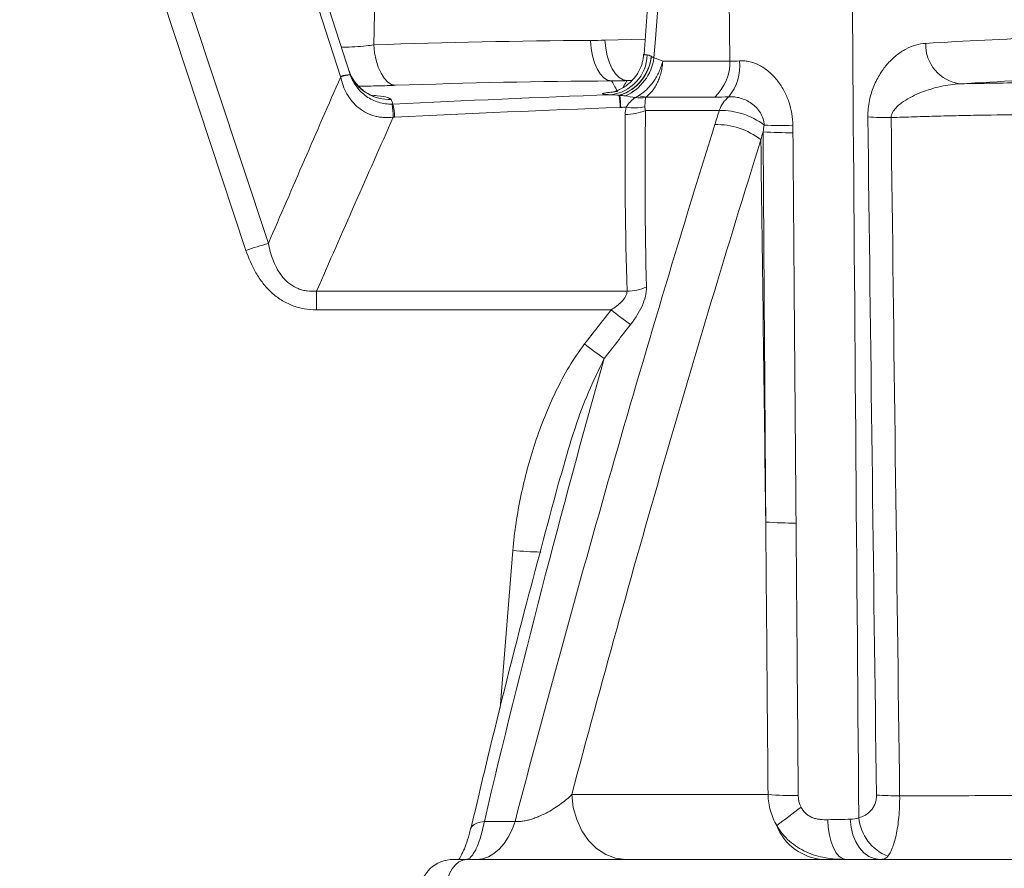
# Model space of a CAD drawing. Header units: millimetres. Extents: x 0 to 8410, y 0 to 5940.
# Tile 10 of 256: x 1047 to 1162, y 1420 to 1519. Entities that reach past the tile are written whole.
import ezdxf

# ---------------------------------------------------------------- set-up
doc = ezdxf.new("R2010")
doc.units = ezdxf.units.MM
doc.header["$LTSCALE"] = 10
doc.styles.add('SLDTEXTSTYLE0', font='TXT', dxfattribs={"width": 0.605})
doc.dimstyles.new('SLDDIMSTYLE0', dxfattribs={"dimtxt": 50, "dimasz": 50, "dimexe": 0, "dimexo": 0.0625, "dimgap": 12.5, "dimtad": 1, "dimtoh": 1, "dimdec": 1, "dimrnd": 1e-09, "dimzin": 12, "dimdsep": 46, "dimtxsty": 'SLDTEXTSTYLE0', "dimsah": 1, "dimcen": 0.09, "dimadec": 0, "dimazin": 0, "dimtfac": 1, "dimtofl": 0, "dimtmove": 0, "dimatfit": 3, "dimfxl": 0, "dimfrac": 2, "dimtolj": 1, "dimtzin": 12, "dimarcsym": 0})

# ---------------------------------------------------------------- blocks, each defined once
blk = doc.blocks.new('*D8')
at = {"color": 7, "linetype": 'Continuous', "lineweight": 0}
for p, q in [((1441.19, 1878.04), (715.54, 1878.04)), ((730.54, 1878.04), (730.54, 1383.04)), ((1102.29, 1383.04), (715.54, 1383.04))]:
    blk.add_line(p, q, dxfattribs=at)
for points in [[(730.54, 1878.04), (723.04, 1828.04), (738.04, 1828.04)], [(730.54, 1383.04), (738.04, 1433.04), (723.04, 1433.04)]]:
    blk.add_solid(points, dxfattribs=at)
at = {"color": 7, "linetype": 'Continuous', "lineweight": 0, "insert": (666.09, 1573.26), "char_height": 50, "attachment_point": 1, "rotation": 90, "style": 'SLDTEXTSTYLE0'}
blk.add_mtext('495', dxfattribs=at)
blk = doc.blocks.new('*D9')
at = {"color": 7, "linetype": 'Continuous', "lineweight": 0}
for p, q in [((1441.19, 3305.04), (615.54, 3305.04)), ((630.54, 3305.04), (630.54, 1383.04)), ((1102.29, 1383.04), (615.54, 1383.04))]:
    blk.add_line(p, q, dxfattribs=at)
for points in [[(630.54, 3305.04), (623.04, 3255.04), (638.04, 3255.04)], [(630.54, 1383.04), (638.04, 1433.04), (623.04, 1433.04)]]:
    blk.add_solid(points, dxfattribs=at)
at = {"color": 7, "linetype": 'Continuous', "lineweight": 0, "insert": (566.09, 2267.66), "char_height": 50, "attachment_point": 1, "rotation": 90, "style": 'SLDTEXTSTYLE0'}
blk.add_mtext('1922', dxfattribs=at)

msp = doc.modelspace()

# ---------------------------------------------------------------- linework, layer by layer
at = {"color": 7, "linetype": 'Continuous', "lineweight": 0}
for p, q in [((1068.001483, 1567.472011), (1085.731868, 1512.903497)), ((1120.611805, 1522.26767), (1120.09174, 1515.289411)), ((1085.561637, 1513.427437), (1085.850317, 1512.7258)), ((1110.3984, 1466.068082), (1110.335562, 1465.856895)), ((1099.352021, 1421.044763), (1165.017668, 1421.044763))]:
    msp.add_line(p, q, dxfattribs=at)
at = {"color": 8, "linetype": 'Continuous', "lineweight": 0}
for p, q in [((1084.585819, 1512.693435), (1066.855434, 1567.261964)), ((1073.524717, 1492.330075), (1051.877949, 1557.769165)), ((1130.130652, 1514.458448), (1130.056921, 1522.201777)), ((1115.513522, 1516.93292), (1120.222885, 1517.049223)), ((1122.276369, 1514.458448), (1130.130652, 1514.458448)), ((1118.672389, 1512.212843), (1118.104417, 1512.197003)), ((1128.359783, 1510.269582), (1120.301623, 1510.269582)), ((1128.895242, 1508.705899), (1120.263163, 1508.705899)), ((1081.792954, 1487.561055), (1081.792954, 1485.360496)), ((1081.792954, 1487.561055), (1118.100572, 1487.561055)), ((1116.231222, 1485.360496), (1081.792954, 1485.360496)), ((1103.266153, 1438.755233), (1104.749177, 1457.195439)), ((1111.637521, 1428.626076), (1134.593252, 1428.626076)), ((1101.409141, 1425.495025), (1104.997028, 1425.495025))]:
    msp.add_line(p, q, dxfattribs=at)
at = {"color": 8, "linetype": 'Continuous', "lineweight": 0, "flags": 128}
for points in [[(1054.49878, 1558.575928), (1057.00824, 1550.990105), (1067.04608, 1520.646826), (1076.146487, 1493.137084)], [(1088.608671, 1522.201777), (1088.52442, 1518.121854), (1088.488493, 1516.378701)], [(1121.805731, 1522.201777), (1121.417854, 1517.067507), (1121.251453, 1514.86373)], [(1113.839153, 1516.898141), (1113.910649, 1515.970856), (1114.066023, 1515.08537), (1114.299837, 1514.272779), (1114.603851, 1513.561636), (1114.967409, 1512.97693), (1115.377713, 1512.539223), (1115.820352, 1512.263865), (1116.27977, 1512.16057)], [(1115.513522, 1516.93292), (1115.60731, 1515.996605), (1115.785945, 1515.103266), (1116.043005, 1514.284939), (1116.369266, 1513.570994), (1116.753045, 1512.987048), (1117.180545, 1512.554035), (1117.636461, 1512.287498), (1118.104417, 1512.197003)], [(1088.488493, 1516.378701), (1088.58012, 1515.456632), (1088.754076, 1514.57572), (1089.004282, 1513.766617), (1089.322064, 1513.057441), (1089.696366, 1512.472853), (1090.114165, 1512.033209), (1090.560932, 1511.753768), (1091.021124, 1511.644259)], [(1117.947284, 1421.044763), (1116.755206, 1421.188437), (1115.605939, 1421.61429), (1114.540774, 1422.307026), (1113.597963, 1423.241768), (1112.811375, 1424.384944), (1112.209249, 1425.695487), (1111.813221, 1427.12633), (1111.637521, 1428.626076)], [(1099.81497, 1424.656335), (1099.838246, 1424.728159), (1099.979196, 1424.952239), (1100.21374, 1425.145358), (1100.535963, 1425.302662), (1100.937802, 1425.420203), (1101.409141, 1425.495025)], [(1100.507755, 1421.044763), (1101.20124, 1421.121795), (1101.881359, 1421.351396), (1102.535043, 1421.729151), (1103.149671, 1422.247783), (1103.713442, 1422.897306), (1104.215462, 1423.665211), (1104.64609, 1424.536713), (1104.997028, 1425.495025)], [(1141.576204, 1425.690588), (1141.64127, 1424.767181), (1141.778197, 1423.888549), (1141.982179, 1423.085492), (1142.246079, 1422.386155), (1142.560635, 1421.815045), (1142.91482, 1421.39218), (1143.29623, 1421.132386), (1143.691499, 1421.044763)], [(1144.208196, 1425.746255), (1144.307773, 1424.814433), (1144.525889, 1423.926372), (1144.85478, 1423.113667), (1145.282749, 1422.405221), (1145.794574, 1421.826236), (1146.372046, 1421.397306), (1146.994632, 1421.13369), (1147.640172, 1421.044763)], [(1096.889917, 1417.254109), (1096.958477, 1418.003984), (1097.113017, 1418.719404), (1097.347963, 1419.374675), (1097.654898, 1419.946261), (1098.022777, 1420.413632), (1098.438416, 1420.760002), (1098.886866, 1420.972929), (1099.352021, 1421.044763)]]:
    msp.add_lwpolyline(points, dxfattribs=at)
at = {"color": 8, "linetype": 'Continuous', "lineweight": 0}
for centre, radius, start, end in [((1157.657784, 1516.414323), 4.626814, 178.20897571, 262.79515291), ((1115.658282, 1515.324057), 4.805102, 275.98026854, 358.5405475), ((1115.643691, 1515.559124), 5.306872, 286.83164381, 354.51506817), ((1115.636406, 1515.569346), 5.345438, 287.56320378, 354.28049826), ((1115.503833, 1515.679634), 5.805241, 294.50253636, 351.92054776), ((1125.509508, 1513.95117), 5.783361, 320.87230523, 5.38991992), ((1124.535044, 1514.355271), 5.59656, 313.11061791, 1.05635568), ((1085.731793, 1509.672583), 3.230914, 89.9986822, 110.77446867), ((1085.912558, 1509.204399), 3.669299, 92.64929154, 110.86510135), ((1090.310255, 1514.973802), 4.994453, 206.75008108, 272.32627139), ((1097.536356, 1508.149525), 19.781703, 2.62259822, 6.76453919), ((1097.684731, 1508.11342), 19.706485, 2.74546657, 6.87713467), ((1119.584883, 1514.041011), 3.863726, 262.15456423, 280.31300349), ((1120.483593, 1512.889036), 2.625767, 247.8938604, 266.02611784), ((1132.230982, 1507.582427), 3.519851, 129.41946342, 161.38655726), ((1077.35648, 1507.646435), 13.404413, 1.17213441, 7.72426505), ((1082.214283, 1507.645167), 8.697357, 1.85431667, 11.98633022), ((1118.984005, 1514.327795), 5.337093, 259.418063, 283.06911974), ((1117.980766, 1514.024833), 5.787952, 269.07789209, 293.22455702), ((1129.06343, 1500.351117), 8.356475, 52.61612817, 91.15325613), ((1148.960516, 1548.898449), 41.036486, 266.23975679, 270.03722597), ((1128.671531, 1498.925832), 8.120675, 51.23598966, 92.1569501), ((1136.170041, 1553.001309), 46.055149, 267.47003753, 271.65262886), ((1137.161083, 1549.448514), 43.353839, 265.84067516, 270.46251391), ((1092.538106, 1435.222629), 60.189445, 105.80318727, 108.41469592), ((1118.036832, 1493.608308), 6.047589, 270.60389583, 292.70379435), ((1158.524275, 1539.011022), 68.316039, 231.75106112, 234.14617645), ((1154.490538, 1534.793262), 67.55972, 232.24916512, 234.68549038), ((1137.48009, 1503.411368), 42.999114, 265.7961437, 270.51844851), ((1108.956946, 1505.556661), 48.54393, 265.02738322, 268.88955815), ((1137.73099, 1471.703551), 43.191599, 265.8339668, 270.5321186), ((1149.938853, 1469.867371), 41.378669, 266.3081018, 270.06888715), ((1367.239148, 1121.889484), 381.483839, 126.85072719, 127.38714913), ((1150.619315, 1426.452064), 5.433987, 185.62555582, 248.15597092), ((1141.406828, 1427.265978), 6.231246, 201.34624843, 266.74835355)]:
    msp.add_arc(centre, radius, start, end, dxfattribs=at)
at = {"color": 7, "linetype": 'Continuous', "lineweight": 0}
msp.add_arc((1097.819389, 1417.044771), 3.999993, 89.99996428, 176.3849107, dxfattribs=at)
at = {"color": 8, "linetype": 'Continuous', "lineweight": 0}
for points in [[(1144.457477, 1522.201772), (1144.694608, 1490.108895), (1144.946315, 1458.014726), (1145.211502, 1425.919387)], [(1088.488487, 1516.378703), (1096.93347, 1516.678564), (1105.383868, 1516.847467), (1113.839158, 1516.898134)], [(1113.839158, 1516.898134), (1114.397623, 1516.901481), (1114.955746, 1516.913085), (1115.513525, 1516.932925)], [(1153.03323, 1516.558928), (1162.265416, 1517.115678), (1171.508208, 1517.484507), (1180.761599, 1517.665557)], [(1120.461823, 1515.201679), (1120.595095, 1515.201215), (1120.749886, 1515.143631), (1120.92627, 1515.051877)], [(1120.92627, 1515.051877), (1120.935871, 1515.046883), (1120.945526, 1515.0418), (1120.955234, 1515.036634)], [(1120.955234, 1515.036634), (1121.049633, 1514.986404), (1121.148252, 1514.927763), (1121.251455, 1514.863736)], [(1121.251455, 1514.863736), (1121.597801, 1514.753209), (1121.939617, 1514.618705), (1122.276376, 1514.458448)], [(1130.130656, 1514.458448), (1130.489256, 1514.445527), (1130.868092, 1514.458522), (1131.267295, 1514.494426)], [(1076.146493, 1493.137081), (1078.960789, 1499.677697), (1081.781178, 1506.176413), (1084.605669, 1512.633071)], [(1084.605669, 1512.633071), (1084.598981, 1512.653174), (1084.592365, 1512.673298), (1084.58582, 1512.69344)], [(1085.731869, 1512.903496), (1085.735521, 1512.892254), (1085.739216, 1512.881015), (1085.742954, 1512.869779)], [(1184.731468, 1512.9276), (1175.502888, 1512.747056), (1166.284465, 1512.379229), (1157.077505, 1511.824036)], [(1116.279765, 1512.160569), (1107.856369, 1512.110312), (1099.435967, 1511.942423), (1091.021125, 1511.644253)], [(1090.512973, 1509.983469), (1090.580157, 1509.813036), (1090.649833, 1509.635719), (1090.722014, 1509.451421)], [(1090.722014, 1509.451421), (1099.197528, 1509.864757), (1107.676583, 1510.227959), (1116.1589, 1510.545102)], [(1117.180348, 1510.479606), (1116.814019, 1510.517323), (1116.468746, 1510.545274), (1116.1589, 1510.545102)], [(1117.249439, 1510.473082), (1117.226352, 1510.475282), (1117.20332, 1510.477457), (1117.180348, 1510.479606)], [(1117.911461, 1510.397197), (1117.686104, 1510.424593), (1117.465093, 1510.450494), (1117.249439, 1510.473082)], [(1119.057485, 1510.21345), (1118.677593, 1510.290057), (1118.295448, 1510.350517), (1117.911461, 1510.397197)], [(1119.057485, 1510.21345), (1119.199288, 1510.285304), (1119.345448, 1510.366399), (1119.49545, 1510.456291)], [(1129.995907, 1510.301572), (1129.435043, 1510.280618), (1128.889793, 1510.269578), (1128.359782, 1510.269578)], [(1090.639262, 1509.448064), (1090.666868, 1509.448934), (1090.694459, 1509.450054), (1090.722014, 1509.451421)], [(1117.297344, 1509.054673), (1108.49709, 1508.729527), (1099.700233, 1508.355036), (1090.907081, 1507.926597)], [(1117.368598, 1509.057346), (1117.344848, 1509.056442), (1117.321096, 1509.05555), (1117.297344, 1509.054673)], [(1118.003899, 1509.081464), (1117.79213, 1509.073454), (1117.580363, 1509.065414), (1117.368598, 1509.057346)], [(1117.887621, 1508.237629), (1117.890243, 1508.522074), (1117.926783, 1508.80354), (1118.003899, 1509.081464)], [(1120.190861, 1509.128947), (1120.185075, 1508.980709), (1120.214007, 1508.840884), (1120.263156, 1508.705904)], [(1090.758094, 1507.92064), (1087.764505, 1501.180302), (1084.775339, 1494.393695), (1081.792951, 1487.561058)], [(1090.907081, 1507.926597), (1090.857449, 1507.924179), (1090.807781, 1507.922193), (1090.758094, 1507.92064)], [(1118.100576, 1487.561058), (1117.897675, 1494.498438), (1117.824515, 1501.390626), (1117.887621, 1508.237629)], [(1120.263156, 1508.705904), (1120.164837, 1501.858172), (1120.203001, 1494.96603), (1120.371004, 1488.029333)], [(1128.365898, 1507.040757), (1128.538904, 1507.595803), (1128.715342, 1508.15085), (1128.895237, 1508.705904)], [(1147.274427, 1428.574572), (1146.932812, 1455.033642), (1146.597647, 1481.492231), (1146.269278, 1507.950307)], [(1148.987175, 1507.861973), (1149.314293, 1481.404729), (1149.648218, 1454.94697), (1149.988602, 1428.48873)], [(1134.016629, 1506.208856), (1134.057849, 1506.469317), (1134.098071, 1506.730039), (1134.137075, 1506.99105)], [(1137.498268, 1506.965317), (1137.504683, 1506.675601), (1137.508853, 1506.385843), (1137.511047, 1506.09609)], [(1134.016629, 1506.208856), (1133.928785, 1505.891826), (1133.841912, 1505.574799), (1133.756007, 1505.257775)], [(1134.328027, 1460.527944), (1134.135257, 1475.438046), (1133.944563, 1490.347992), (1133.756007, 1505.257775)], [(1113.128537, 1481.375101), (1114.156956, 1482.708077), (1115.191123, 1484.03659), (1116.23122, 1485.360498)], [(1118.510246, 1483.639919), (1117.479942, 1482.319446), (1116.455479, 1480.994468), (1115.436678, 1479.665121)], [(1115.436678, 1479.665121), (1110.377983, 1461.795198), (1105.718676, 1443.740653), (1101.40914, 1425.495023)], [(1134.593258, 1428.626077), (1134.50336, 1439.260162), (1134.414937, 1449.89412), (1134.328027, 1460.527944)], [(1138.132118, 1428.513816), (1138.136068, 1428.042623), (1138.238653, 1427.575656), (1138.450964, 1427.153121)], [(1144.208195, 1425.746256), (1144.573418, 1425.757577), (1144.909762, 1425.787044), (1145.211502, 1425.919387)], [(1141.576204, 1425.69059), (1142.550635, 1425.703499), (1143.427802, 1425.722064), (1144.208195, 1425.746256)]]:
    msp.add_open_spline(points, degree=3, dxfattribs=at)
for points, knots in [([(1084.682036, 1516.13456), (1084.773695, 1516.129255), (1085.233369, 1516.102647), (1086.268999, 1516.142629), (1087.49774, 1516.237887), (1088.193955, 1516.336839), (1088.488493, 1516.378701)], [0, 0, 0, 0, 0.0833290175, 0.4178971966, 0.7537375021, 1, 1, 1, 1]), ([(1146.269278, 1507.950307), (1146.265189, 1508.279741), (1146.279357, 1508.604836), (1146.341833, 1509.246911), (1146.389905, 1509.560179), (1146.513498, 1510.164288), (1146.589182, 1510.45673), (1146.764857, 1511.024789), (1146.865183, 1511.300729), (1147.190862, 1512.087567), (1147.442493, 1512.56557), (1147.860461, 1513.227911), (1148.006814, 1513.439426), (1148.307119, 1513.83837), (1148.461694, 1514.026829), (1148.937578, 1514.56193), (1149.270931, 1514.878582), (1149.793528, 1515.297369), (1149.97152, 1515.427519), (1150.33517, 1515.668733), (1150.52072, 1515.779611), (1151.454025, 1516.278171), (1152.228363, 1516.510391), (1153.03323, 1516.558928)], [0, 0, 0, 0, 0.0625, 0.0625, 0.125, 0.125, 0.1875, 0.1875, 0.25, 0.25, 0.375, 0.375, 0.4375, 0.4375, 0.5, 0.5, 0.625, 0.625, 0.6875, 0.6875, 0.75, 0.75, 1, 1, 1, 1]), ([(1120.087389, 1515.285164), (1120.079422, 1515.279561), (1120.004287, 1515.226717), (1120.1981, 1515.206355), (1120.421507, 1515.202389), (1120.461825, 1515.201673)], [0, 0, 0, 0, 0.088587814, 0.835515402, 1, 1, 1, 1]), ([(1131.267295, 1514.494426), (1131.465292, 1514.512233), (1131.666817, 1514.512799), (1132.076743, 1514.479897), (1132.283162, 1514.446397), (1132.691181, 1514.348854), (1132.893932, 1514.284717), (1133.296543, 1514.127013), (1133.497277, 1514.032933), (1134.087363, 1513.710358), (1134.454418, 1513.44815), (1134.963716, 1513.000229), (1135.126892, 1512.841472), (1135.440127, 1512.505828), (1135.590537, 1512.328352), (1136.01475, 1511.778674), (1136.265516, 1511.384498), (1136.696924, 1510.563128), (1136.877589, 1510.137039), (1137.172706, 1509.256501), (1137.286225, 1508.803067), (1137.443346, 1507.891719), (1137.487958, 1507.431016), (1137.498268, 1506.965317)], [0, 0, 0, 0, 0.0625, 0.0625, 0.125, 0.125, 0.1875, 0.1875, 0.25, 0.25, 0.375, 0.375, 0.4375, 0.4375, 0.5, 0.5, 0.625, 0.625, 0.75, 0.75, 0.875, 0.875, 1, 1, 1, 1]), ([(1119.49545, 1510.456291), (1119.813286, 1510.646762), (1120.116323, 1510.881473), (1120.549014, 1511.29776), (1120.690572, 1511.44863), (1120.959884, 1511.766189), (1121.215331, 1512.098879), (1121.443612, 1512.461123), (1121.6579, 1512.838551), (1121.757748, 1513.034716), (1121.937403, 1513.430606), (1122.018062, 1513.631755), (1122.125373, 1513.93826), (1122.158857, 1514.041228), (1122.22118, 1514.248787), (1122.250348, 1514.354731), (1122.276376, 1514.458448)], [0, 0, 0, 0, 0.25, 0.25, 0.375, 0.375, 0.5, 0.625, 0.625, 0.75, 0.75, 0.875, 0.875, 0.9375, 0.9375, 1, 1, 1, 1]), ([(1120.301628, 1510.269578), (1120.577337, 1510.470127), (1120.829854, 1510.716867), (1121.175035, 1511.153816), (1121.285182, 1511.312076), (1121.489033, 1511.644973), (1121.67651, 1511.993529), (1121.832061, 1512.372612), (1121.971236, 1512.767352), (1122.032371, 1512.972403), (1122.13456, 1513.385999), (1122.176181, 1513.596034), (1122.224501, 1513.915908), (1122.238249, 1514.023339), (1122.260952, 1514.239838), (1122.269985, 1514.350317), (1122.276376, 1514.458448)], [0, 0, 0, 0, 0.25, 0.25, 0.375, 0.375, 0.5, 0.625, 0.625, 0.75, 0.75, 0.875, 0.875, 0.9375, 0.9375, 1, 1, 1, 1]), ([(1090.758094, 1507.92064), (1090.400904, 1507.872633), (1090.044417, 1507.857902), (1089.511131, 1507.887659), (1089.33361, 1507.906261), (1088.979115, 1507.961728), (1088.801144, 1507.998913), (1088.279099, 1508.136727), (1087.944893, 1508.263252), (1087.30422, 1508.585698), (1086.995124, 1508.784519), (1086.43294, 1509.234536), (1086.179318, 1509.484343), (1085.836229, 1509.892735), (1085.728132, 1510.034516), (1085.524244, 1510.329171), (1085.427955, 1510.482986), (1084.984728, 1511.266067), (1084.748488, 1511.934515), (1084.605669, 1512.633071)], [0, 0, 0, 0, 0.125, 0.125, 0.1875, 0.1875, 0.25, 0.25, 0.375, 0.375, 0.5, 0.5, 0.625, 0.625, 0.6875, 0.6875, 0.75, 0.75, 1, 1, 1, 1]), ([(1085.742954, 1512.869779), (1085.911932, 1512.361773), (1086.15596, 1511.890198), (1086.798501, 1511.026247), (1087.179981, 1510.656356), (1087.840188, 1510.194818), (1088.07135, 1510.059671), (1088.549467, 1509.82868), (1088.797303, 1509.732218), (1089.311008, 1509.578503), (1089.57467, 1509.522256), (1090.103306, 1509.453079), (1090.370053, 1509.439577), (1090.639262, 1509.448064)], [0, 0, 0, 0, 0.25, 0.25, 0.5, 0.5, 0.625, 0.625, 0.75, 0.75, 0.875, 0.875, 1, 1, 1, 1]), ([(1118.104417, 1512.197003), (1118.00369, 1512.042731), (1117.866513, 1511.832635), (1117.66699, 1511.45973), (1117.613975, 1511.360646)], [0, 0, 0, 0, 0.7342893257, 1, 1, 1, 1]), ([(1091.021124, 1511.644259), (1090.363193, 1511.622179), (1088.997261, 1511.57634), (1087.470567, 1511.548114), (1086.679239, 1511.533484)], [0, 0, 0, 0, 0.4816716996, 1, 1, 1, 1]), ([(1116.986136, 1510.904192), (1116.840606, 1511.185261), (1116.717906, 1511.428049), (1116.482717, 1511.843805), (1116.371003, 1512.016846), (1116.279765, 1512.160569)], [0, 0, 0, 0, 0.5, 0.5, 1, 1, 1, 1]), ([(1157.077505, 1511.824036), (1156.305875, 1511.794039), (1155.54159, 1511.683744), (1154.405459, 1511.428825), (1154.028049, 1511.328359), (1153.283308, 1511.099651), (1152.915259, 1510.971334), (1152.189002, 1510.684997), (1151.830745, 1510.527141), (1151.127084, 1510.173902), (1150.782791, 1509.979561), (1150.289868, 1509.648307), (1150.129327, 1509.531067), (1149.819225, 1509.276346), (1149.669397, 1509.138764), (1149.394578, 1508.836167), (1149.267723, 1508.669689), (1149.069256, 1508.295615), (1148.99839, 1508.085507), (1148.987175, 1507.861973)], [0, 0, 0, 0, 0.25, 0.25, 0.375, 0.375, 0.5, 0.5, 0.625, 0.625, 0.75, 0.75, 0.8125, 0.8125, 0.875, 0.875, 0.9375, 0.9375, 1, 1, 1, 1]), ([(1088.495854, 1510.460422), (1088.629118, 1510.448846), (1089.388046, 1510.382926), (1090.163196, 1510.229827), (1090.39558, 1510.066152), (1090.51298, 1509.983465)], [0, 0, 0, 0, 0.0953429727, 0.5429732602, 1, 1, 1, 1]), ([(1116.1589, 1510.545102), (1115.978606, 1510.552634), (1115.823462, 1510.56162), (1115.568715, 1510.581952), (1115.468363, 1510.59331), (1115.320975, 1510.618241), (1115.273931, 1510.631815), (1115.235413, 1510.661121), (1115.244408, 1510.676546), (1115.316716, 1510.708625), (1115.380013, 1510.725297), (1115.561617, 1510.759784), (1115.681122, 1510.777717), (1116.113498, 1510.831544), (1116.499608, 1510.867822), (1116.986136, 1510.904192)], [0, 0, 0, 0, 0.125, 0.125, 0.25, 0.25, 0.375, 0.375, 0.5, 0.5, 0.625, 0.625, 0.75, 0.75, 1, 1, 1, 1]), ([(1118.003899, 1509.081464), (1118.153629, 1509.32859), (1118.318084, 1509.54301), (1118.671165, 1509.918627), (1118.861564, 1510.080487), (1119.057485, 1510.21345)], [0, 0, 0, 0, 0.5, 0.5, 1, 1, 1, 1]), ([(1120.190861, 1509.128947), (1120.200386, 1509.372963), (1120.212643, 1509.584069), (1120.241523, 1509.9526), (1120.25833, 1510.110666), (1120.276582, 1510.239701)], [0, 0, 0, 0, 0.5, 0.5, 1, 1, 1, 1]), ([(1120.301628, 1510.269578), (1120.297782, 1510.267189), (1120.294319, 1510.264724), (1120.291378, 1510.262292), (1120.285523, 1510.257448), (1120.281627, 1510.252614), (1120.279362, 1510.248225), (1120.277824, 1510.245246), (1120.276964, 1510.242402), (1120.276582, 1510.239701)], [0, 0, 0, 0, 0.000015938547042, 0.000015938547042, 0.000015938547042, 0.000048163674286, 0.000048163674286, 0.000048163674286, 0.000069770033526, 0.000069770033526, 0.000069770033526, 0.000069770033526]), ([(1134.137075, 1506.99105), (1134.129548, 1507.24672), (1134.087211, 1507.495856), (1133.939674, 1507.978533), (1133.832727, 1508.213831), (1133.441021, 1508.862326), (1133.075439, 1509.23638), (1132.461296, 1509.67155), (1132.247259, 1509.7956), (1131.804267, 1510.00574), (1131.573161, 1510.092119), (1131.115863, 1510.221675), (1130.888065, 1510.265968), (1130.435581, 1510.314584), (1130.211413, 1510.318481), (1129.995907, 1510.301572)], [0, 0, 0, 0, 0.125, 0.125, 0.25, 0.25, 0.5, 0.5, 0.625, 0.625, 0.75, 0.75, 0.875, 0.875, 1, 1, 1, 1]), ([(1170.404244, 1508.203295), (1169.607072, 1508.209528), (1168.787676, 1508.213231), (1167.104437, 1508.215554), (1166.246214, 1508.214155), (1163.640092, 1508.202421), (1161.854032, 1508.184655), (1159.10099, 1508.142074), (1158.166943, 1508.125097), (1156.313519, 1508.086259), (1155.390052, 1508.064356), (1153.549479, 1508.015492), (1152.632374, 1507.988531), (1151.261532, 1507.944117), (1150.805389, 1507.928649), (1149.894736, 1507.896342), (1149.439051, 1507.879456), (1148.987175, 1507.861973)], [0, 0, 0, 0, 0.125, 0.125, 0.25, 0.25, 0.5, 0.5, 0.625, 0.625, 0.75, 0.75, 0.875, 0.875, 0.9375, 0.9375, 1, 1, 1, 1]), ([(1104.99703, 1425.495023), (1108.621132, 1439.31019), (1112.381199, 1453.016366), (1120.172384, 1480.204824), (1124.201947, 1493.681786), (1128.365898, 1507.040757)], [0, 0, 0, 0, 0.5, 0.5, 1, 1, 1, 1]), ([(1134.328027, 1460.527944), (1134.284594, 1466.61213), (1134.241927, 1472.696269), (1134.200046, 1478.780358), (1134.156238, 1485.144348), (1134.113291, 1491.508284), (1134.071226, 1497.872166), (1134.052858, 1500.651073), (1134.034658, 1503.42997), (1134.016629, 1506.208856)], [0, 0, 0, 0, 0.018306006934, 0.018306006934, 0.018306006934, 0.037454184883, 0.037454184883, 0.037454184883, 0.045815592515, 0.045815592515, 0.045815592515, 0.045815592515]), ([(1137.511047, 1506.09609), (1137.561382, 1499.448517), (1137.612508, 1492.80089), (1137.664406, 1486.153209), (1137.731386, 1477.573566), (1137.799652, 1468.993833), (1137.869164, 1460.414015)], [0, 0, 0, 0, 0.020000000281, 0.020000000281, 0.020000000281, 0.045812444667, 0.045812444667, 0.045812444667, 0.045812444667]), ([(1133.756007, 1505.257775), (1129.829278, 1492.691894), (1126.022792, 1480.021446), (1118.64896, 1454.472584), (1115.082601, 1441.597446), (1111.637518, 1428.626077)], [0, 0, 0, 0, 0.5, 0.5, 1, 1, 1, 1]), ([(1076.146493, 1493.137081), (1076.290056, 1492.422509), (1076.484253, 1491.724342), (1076.894147, 1490.715524), (1077.051964, 1490.383791), (1077.417354, 1489.74735), (1077.62284, 1489.445686), (1078.092372, 1488.884902), (1078.360561, 1488.623132), (1078.947022, 1488.178807), (1079.268412, 1487.992973), (1079.786515, 1487.782159), (1079.964663, 1487.723506), (1080.322999, 1487.63106), (1080.503739, 1487.596911), (1081.050266, 1487.527579), (1081.422962, 1487.52577), (1081.792951, 1487.561058)], [0, 0, 0, 0, 0.25, 0.25, 0.375, 0.375, 0.5, 0.5, 0.625, 0.625, 0.75, 0.75, 0.8125, 0.8125, 0.875, 0.875, 1, 1, 1, 1]), ([(1081.792951, 1485.360498), (1081.304081, 1485.360498), (1080.821808, 1485.401109), (1080.109123, 1485.528029), (1079.873353, 1485.581362), (1079.405592, 1485.711291), (1079.172339, 1485.788442), (1078.49159, 1486.05165), (1078.061188, 1486.269255), (1077.244798, 1486.784327), (1076.855719, 1487.08516), (1076.142551, 1487.743195), (1075.816555, 1488.100474), (1075.21721, 1488.863678), (1074.944136, 1489.270233), (1074.212148, 1490.521209), (1073.830087, 1491.406918), (1073.524717, 1492.330072)], [0, 0, 0, 0, 0.125, 0.125, 0.1875, 0.1875, 0.25, 0.25, 0.375, 0.375, 0.5, 0.5, 0.625, 0.625, 0.75, 0.75, 1, 1, 1, 1]), ([(1118.510246, 1483.639919), (1118.777877, 1483.982924), (1119.028032, 1484.33514), (1119.483913, 1485.063082), (1119.686791, 1485.434711), (1120.024226, 1486.185909), (1120.160441, 1486.572146), (1120.336865, 1487.317369), (1120.37948, 1487.67936), (1120.371004, 1488.029333)], [0, 0, 0, 0, 0.25, 0.25, 0.5, 0.5, 0.75, 0.75, 1, 1, 1, 1]), ([(1118.100576, 1487.561058), (1118.106792, 1487.454501), (1118.093784, 1487.346209), (1118.033152, 1487.126535), (1117.985492, 1487.016364), (1117.867052, 1486.80427), (1117.795244, 1486.700312), (1117.639265, 1486.503574), (1117.554533, 1486.409691), (1117.285764, 1486.137736), (1117.086166, 1485.968293), (1116.670083, 1485.650432), (1116.453506, 1485.501969), (1116.23122, 1485.360498)], [0, 0, 0, 0, 0.125, 0.125, 0.25, 0.25, 0.375, 0.375, 0.5, 0.5, 0.75, 0.75, 1, 1, 1, 1]), ([(1104.749183, 1457.195435), (1104.92393, 1459.360777), (1105.247854, 1461.490651), (1106.127335, 1465.695328), (1106.684257, 1467.769806), (1107.700722, 1470.83847), (1108.070144, 1471.854082), (1108.877816, 1473.868943), (1109.312821, 1474.860212), (1110.254177, 1476.802923), (1110.760386, 1477.754868), (1111.86471, 1479.608552), (1112.461764, 1480.510869), (1113.128537, 1481.375101)], [0, 0, 0, 0, 0.25, 0.25, 0.5, 0.5, 0.625, 0.625, 0.75, 0.75, 0.875, 0.875, 1, 1, 1, 1]), ([(1115.436677, 1479.665123), (1114.802971, 1478.363256), (1113.531303, 1475.75078), (1111.83872, 1471.206023), (1110.922069, 1467.936124), (1110.3984, 1466.068082)], [0, 0, 0, 0, 0.29866680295, 0.599339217, 1, 1, 1, 1]), ([(1137.869164, 1460.414015), (1137.896093, 1457.090107), (1137.923171, 1453.766186), (1137.950396, 1450.442253), (1138.010264, 1443.132835), (1138.070842, 1435.823356), (1138.132118, 1428.513816)], [0, 0, 0, 0, 0.010000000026, 0.010000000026, 0.010000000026, 0.031990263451, 0.031990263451, 0.031990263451, 0.031990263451]), ([(1104.99703, 1425.495023), (1105.132202, 1425.477802), (1105.277298, 1425.471219), (1105.587048, 1425.479017), (1105.753531, 1425.493753), (1106.094354, 1425.542873), (1106.268684, 1425.577146), (1106.612016, 1425.659171), (1106.782812, 1425.707175), (1107.122961, 1425.814778), (1107.29328, 1425.874812), (1107.624538, 1426.001806), (1107.785442, 1426.068634), (1108.256796, 1426.277134), (1108.55672, 1426.427093), (1109.131298, 1426.741284), (1109.401799, 1426.903253), (1109.916944, 1427.234734), (1110.162155, 1427.404784), (1110.859235, 1427.921128), (1111.270695, 1428.271152), (1111.637518, 1428.626077)], [0, 0, 0, 0, 0.0625, 0.0625, 0.125, 0.125, 0.1875, 0.1875, 0.25, 0.25, 0.3125, 0.3125, 0.375, 0.375, 0.5, 0.5, 0.625, 0.625, 0.75, 0.75, 1, 1, 1, 1]), ([(1135.603065, 1424.997784), (1135.290218, 1425.546107), (1135.048568, 1426.126884), (1134.706926, 1427.354239), (1134.611898, 1427.984177), (1134.593258, 1428.626077)], [0, 0, 0, 0, 0.5, 0.5, 1, 1, 1, 1]), ([(1145.211502, 1425.919387), (1145.45063, 1425.982283), (1145.684115, 1426.069703), (1146.022338, 1426.253009), (1146.133061, 1426.322881), (1146.349411, 1426.484774), (1146.455312, 1426.577231), (1146.654817, 1426.785441), (1146.749108, 1426.901508), (1146.923364, 1427.16502), (1147.001462, 1427.309861), (1147.133154, 1427.628577), (1147.187252, 1427.805377), (1147.258745, 1428.175862), (1147.27702, 1428.373747), (1147.274427, 1428.574572)], [0, 0, 0, 0, 0.25, 0.25, 0.375, 0.375, 0.5, 0.5, 0.625, 0.625, 0.75, 0.75, 0.875, 0.875, 1, 1, 1, 1]), ([(1149.988602, 1428.48873), (1149.995125, 1428.058423), (1149.990116, 1427.630799), (1149.958455, 1426.800682), (1149.931701, 1426.394308), (1149.858677, 1425.613061), (1149.81292, 1425.242114), (1149.70521, 1424.537188), (1149.642921, 1424.202489), (1149.507683, 1423.586985), (1149.434399, 1423.303555), (1149.278421, 1422.782887), (1149.196996, 1422.550092), (1148.947929, 1421.932566), (1148.774585, 1421.623771), (1148.597431, 1421.408237)], [0, 0, 0, 0, 0.125, 0.125, 0.25, 0.25, 0.375, 0.375, 0.5, 0.5, 0.625, 0.625, 0.75, 0.75, 1, 1, 1, 1]), ([(1149.988602, 1428.48873), (1150.866158, 1428.487688), (1151.75717, 1428.487512), (1153.567021, 1428.488952), (1154.474651, 1428.490561), (1157.188617, 1428.497951), (1158.993412, 1428.506274), (1161.693756, 1428.523908), (1162.596852, 1428.530692), (1164.364722, 1428.545743), (1165.23281, 1428.554024), (1167.79057, 1428.58108), (1169.434186, 1428.602051), (1171.013661, 1428.626077)], [0, 0, 0, 0, 0.125, 0.125, 0.25, 0.25, 0.5, 0.5, 0.625, 0.625, 0.75, 0.75, 1, 1, 1, 1]), ([(1138.450964, 1427.153121), (1138.522578, 1427.010598), (1138.605787, 1426.875784), (1138.797092, 1426.622715), (1138.90547, 1426.504842), (1139.138781, 1426.29625), (1139.264691, 1426.204127), (1139.53433, 1426.043689), (1139.678123, 1425.975861), (1139.96763, 1425.86719), (1140.114542, 1425.825398), (1140.411028, 1425.760848), (1140.561526, 1425.738044), (1141.006347, 1425.69106), (1141.294842, 1425.686862), (1141.576204, 1425.69059)], [0, 0, 0, 0, 0.125, 0.125, 0.25, 0.25, 0.375, 0.375, 0.5, 0.5, 0.625, 0.625, 0.75, 0.75, 1, 1, 1, 1]), ([(1101.40914, 1425.495023), (1101.339865, 1425.140678), (1101.264905, 1424.801341), (1101.108373, 1424.167364), (1101.02643, 1423.870623), (1100.855833, 1423.315599), (1100.766603, 1423.055875), (1100.584277, 1422.581989), (1100.49225, 1422.370205), (1100.306843, 1421.992981), (1100.213461, 1421.827565), (1100.025569, 1421.542057), (1099.930818, 1421.422074), (1099.652928, 1421.138281), (1099.473458, 1421.044765), (1099.299881, 1421.044765)], [0, 0, 0, 0, 0.125, 0.125, 0.25, 0.25, 0.375, 0.375, 0.5, 0.5, 0.625, 0.625, 0.75, 0.75, 1, 1, 1, 1]), ([(1143.691499, 1421.044765), (1143.293164, 1421.044765), (1142.890103, 1421.056224), (1142.091538, 1421.115541), (1141.698089, 1421.162948), (1140.922441, 1421.300459), (1140.540245, 1421.39047), (1139.787393, 1421.61939), (1139.414546, 1421.759593), (1138.347677, 1422.248166), (1137.694929, 1422.664754), (1136.810379, 1423.444203), (1136.533972, 1423.72864), (1136.032736, 1424.33313), (1135.805622, 1424.655072), (1135.603065, 1424.997784)], [0, 0, 0, 0, 0.125, 0.125, 0.25, 0.25, 0.375, 0.375, 0.5, 0.5, 0.75, 0.75, 0.875, 0.875, 1, 1, 1, 1]), ([(1148.597431, 1421.408237), (1148.485462, 1421.27201), (1148.358265, 1421.180195), (1148.127716, 1421.094758), (1148.044125, 1421.074999), (1147.858115, 1421.049984), (1147.755183, 1421.044765), (1147.640175, 1421.044765)], [0, 0, 0, 0, 0.5, 0.5, 0.75, 0.75, 1, 1, 1, 1])]:
    msp.add_open_spline(points, degree=3, knots=knots, dxfattribs=at)
at = {"color": 7, "linetype": 'Continuous', "lineweight": 0}
for points, knots in [([(1120.04355, 1515.292302), (1120.007937, 1514.957243), (1119.933928, 1514.260946), (1119.526563, 1513.305517), (1118.977324, 1512.48163), (1118.347053, 1511.84718), (1117.706701, 1511.39041), (1117.121819, 1511.093191), (1116.659363, 1510.926165), (1116.371771, 1510.849861), (1116.221698, 1510.819786), (1116.216045, 1510.819141), (1116.213146, 1510.818809)], [0, 0, 0, 0, 0.13484322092, 0.28022180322, 0.41221916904, 0.53222940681, 0.63988309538, 0.73274441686, 0.80886972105, 0.8725859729, 0.93466818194, 1, 1, 1, 1]), ([(1088.481475, 1510.392949), (1088.488632, 1510.391418), (1088.511788, 1510.386464), (1088.364428, 1510.424138), (1088.031395, 1510.549545), (1087.521066, 1510.809742), (1086.891996, 1511.271529), (1086.267494, 1511.904031), (1085.966342, 1512.458595), (1085.828651, 1512.712151)], [0, 0, 0, 0, 0.0823536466, 0.2664578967, 0.4220120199, 0.567030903, 0.7124356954, 0.8685207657, 1, 1, 1, 1]), ([(1157.077505, 1511.824036), (1157.751328, 1511.837999), (1158.427477, 1511.851156), (1159.779368, 1511.875768), (1160.449462, 1511.887123), (1162.442629, 1511.91847), (1163.748654, 1511.935759), (1166.315853, 1511.963514), (1167.57703, 1511.973979), (1169.434024, 1511.984533), (1170.046384, 1511.987181), (1171.247734, 1511.9907), (1171.838143, 1511.991581), (1172.418248, 1511.991581)], [0, 0, 0, 0, 0.125, 0.125, 0.25, 0.25, 0.5, 0.5, 0.75, 0.75, 0.875, 0.875, 1, 1, 1, 1]), ([(1110.310439, 1465.865217), (1108.990624, 1460.970256), (1106.038175, 1450.020141), (1102.567067, 1436.261743), (1100.480727, 1427.364199), (1099.836428, 1424.616475)], [0, 0, 0, 0, 0.3584596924, 0.8018806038, 1, 1, 1, 1]), ([(1099.802185, 1424.661271), (1099.748822, 1424.424422), (1099.590062, 1423.719763), (1099.269311, 1422.770162), (1098.88512, 1421.831972), (1098.582602, 1421.267473), (1098.456463, 1421.092414), (1098.422129, 1421.044763)], [0, 0, 0, 0, 0.136488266, 0.4060713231, 0.6490720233, 0.9044792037, 1, 1, 1, 1]), ([(1097.82711, 1421.044763), (1097.8636, 1421.044763), (1097.937879, 1421.044763), (1098.531762, 1421.044763), (1099.107266, 1421.044763), (1099.352021, 1421.044763)], [0, 0, 0, 0, 0.3568944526, 0.7264955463, 1, 1, 1, 1])]:
    msp.add_open_spline(points, degree=3, knots=knots, dxfattribs=at)
msp.add_open_spline([(1118.104421, 1512.196997), (1117.496545, 1512.175857), (1116.888326, 1512.163707), (1116.279765, 1512.160569)], degree=3, dxfattribs=at)

# ---------------------------------------------------------------- dimensions: what is measured, and where the dimension line sits
for base, p1, picture, middle in [((630.538944, 1383.044765), (1441.190786, 3305.044765), '*D9', (630.538944, 2344.044765)), ((730.538944, 1383.044765), (1441.190786, 1878.044765), '*D8', (730.538944, 1630.544765))]:
    dim = msp.add_linear_dim(base=base, p1=p1, p2=(1102.291642, 1383.044765), angle=90, dimstyle='SLDDIMSTYLE0', dxfattribs=at)
    dim.commit()
    dim.dimension.update_dxf_attribs({"geometry": picture, "text_midpoint": middle, "dimtype": 160})

doc.saveas('drawing.dxf')
